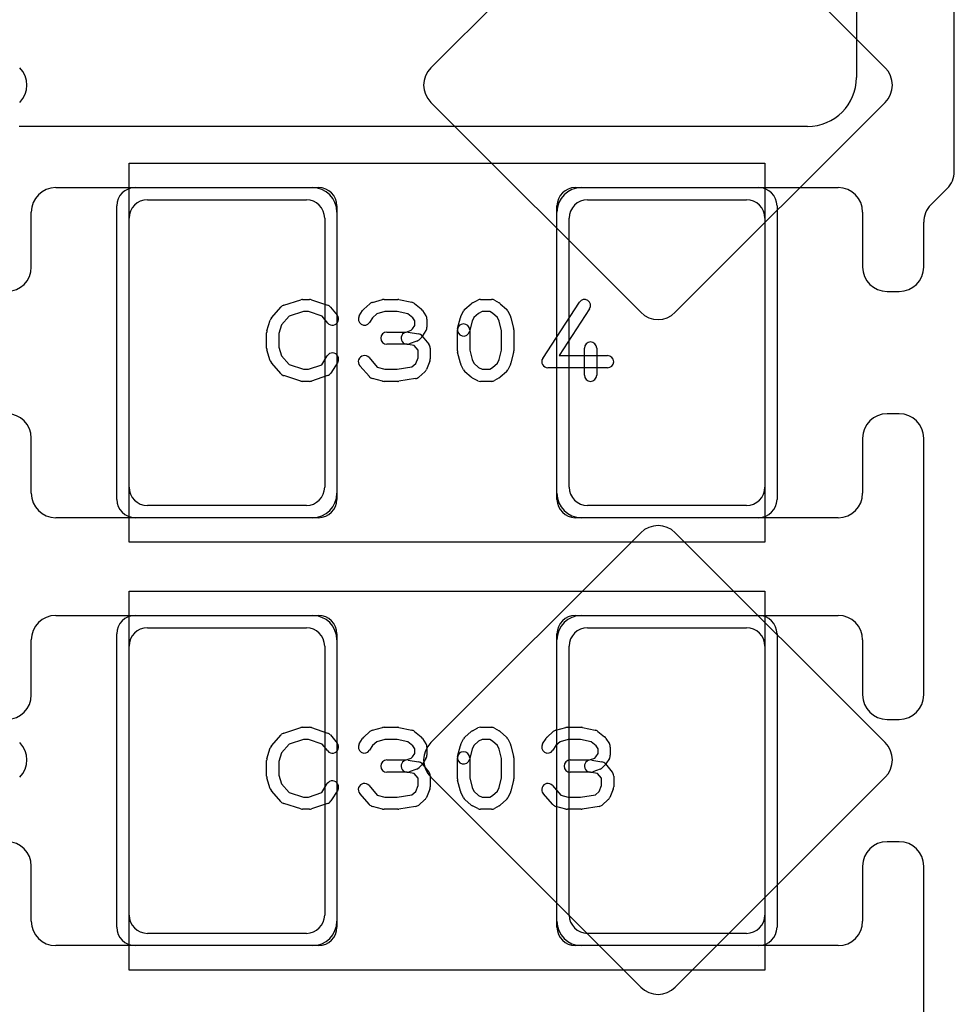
# Model space of a CAD drawing. Extents: x -3.2 to 23.2, y -0.5 to 25.
# Tile 10 of 22: x 10.9 to 14.8, y 4.7 to 8.7. Entities that reach past the tile are written whole.
import ezdxf

# ---------------------------------------------------------------- set-up
doc = ezdxf.new("R2010")
doc.units = 0
for name, color, linetype in [('L1', 3, 'CONTINUOUS'), ('L4', 3, 'CONTINUOUS'), ('MetalMask-A', 176, 'CONTINUOUS'), ('PartsArea-A', 111, 'CONTINUOUS'), ('PartsSilk-A', 221, 'CONTINUOUS'), ('Resist-A', 2, 'CONTINUOUS')]:
    doc.layers.add(name, color=color, linetype=linetype)

msp = doc.modelspace()

# ---------------------------------------------------------------- linework, layer by layer
at = {"layer": 'L1'}
for p, q in [((14.35, 11.46716), (14.35, 8.5)), ((14.75, 8.11642), (14.75, 10.625)), ((14.15, 8.3), (10.925, 8.3)), ((11.075, 8.05), (12.125, 8.05)), ((13.225, 8.05), (14.275, 8.05)), ((14.65429, 7.97929), (14.72071, 8.04571)), ((11.45, 8), (12.1, 8)), ((13.25, 8), (13.9, 8)), ((10.975, 7.725), (10.975, 7.95)), ((12.225, 7.95), (12.225, 6.8)), ((13.125, 6.8), (13.125, 7.95)), ((14.375, 7.95), (14.375, 7.725)), ((11.375, 6.825), (11.375, 7.925)), ((12.175, 7.925), (12.175, 6.825)), ((13.175, 6.825), (13.175, 7.925)), ((13.975, 7.925), (13.975, 6.825)), ((14.625, 7.725), (14.625, 7.90858)), ((14.475, 7.625), (14.525, 7.625)), ((14.525, 7.125), (14.475, 7.125)), ((10.975, 6.8), (10.975, 7.025)), ((14.375, 7.025), (14.375, 6.8)), ((14.625, 5.975), (14.625, 7.025)), ((12.1, 6.75), (11.45, 6.75)), ((13.9, 6.75), (13.25, 6.75)), ((12.125, 6.7), (11.075, 6.7)), ((14.275, 6.7), (13.225, 6.7)), ((11.075, 6.3), (12.125, 6.3)), ((13.225, 6.3), (14.275, 6.3)), ((11.45, 6.25), (12.1, 6.25)), ((13.25, 6.25), (13.9, 6.25)), ((10.975, 5.975), (10.975, 6.2)), ((11.375, 5.075), (11.375, 6.175)), ((12.175, 6.175), (12.175, 5.075)), ((12.225, 6.2), (12.225, 5.05)), ((13.125, 5.05), (13.125, 6.2)), ((13.175, 5.075), (13.175, 6.175)), ((13.975, 6.175), (13.975, 5.075)), ((14.375, 6.2), (14.375, 5.975)), ((14.475, 5.875), (14.525, 5.875)), ((14.525, 5.375), (14.475, 5.375)), ((10.975, 5.05), (10.975, 5.275)), ((14.375, 5.275), (14.375, 5.05)), ((14.625, 4.225), (14.625, 5.275)), ((12.1, 5), (11.45, 5)), ((13.9, 5), (13.25, 5)), ((12.125, 4.95), (11.075, 4.95)), ((14.275, 4.95), (13.225, 4.95))]:
    msp.add_line(p, q, dxfattribs=at)
for centre, radius, start, end in [((14.15, 8.5), 0.2, -90, 0), ((14.65, 8.11642), 0.1, -45, 0), ((11.075, 7.95), 0.1, 90, 180), ((12.125, 7.95), 0.1, 0, 90), ((13.225, 7.95), 0.1, 90, 180), ((14.275, 7.95), 0.1, 0, 90), ((11.45, 7.925), 0.075, 90, 180), ((12.1, 7.925), 0.075, 0, 90), ((13.25, 7.925), 0.075, 90, 180), ((13.9, 7.925), 0.075, 0, 90), ((14.725, 7.90858), 0.1, 135, 180), ((10.875, 7.725), 0.1, -90, 0), ((14.475, 7.725), 0.1, 180, -90), ((14.525, 7.725), 0.1, -90, 0), ((10.875, 7.025), 0.1, 0, 90), ((14.475, 7.025), 0.1, 90, 180), ((14.525, 7.025), 0.1, 0, 90), ((11.45, 6.825), 0.075, 180, -90), ((12.1, 6.825), 0.075, -90, 0), ((13.25, 6.825), 0.075, 180, -90), ((13.9, 6.825), 0.075, -90, 0), ((11.075, 6.8), 0.1, 180, -90), ((12.125, 6.8), 0.1, -90, 0), ((13.225, 6.8), 0.1, 180, -90), ((14.275, 6.8), 0.1, -90, 0), ((11.075, 6.2), 0.1, 90, 180), ((12.125, 6.2), 0.1, 0, 90), ((13.225, 6.2), 0.1, 90, 180), ((14.275, 6.2), 0.1, 0, 90), ((11.45, 6.175), 0.075, 90, 180), ((12.1, 6.175), 0.075, 0, 90), ((13.25, 6.175), 0.075, 90, 180), ((13.9, 6.175), 0.075, 0, 90), ((10.875, 5.975), 0.1, -90, 0), ((14.475, 5.975), 0.1, 180, -90), ((14.525, 5.975), 0.1, -90, 0), ((10.875, 5.275), 0.1, 0, 90), ((14.475, 5.275), 0.1, 90, 180), ((14.525, 5.275), 0.1, 0, 90), ((11.45, 5.075), 0.075, 180, -90), ((12.1, 5.075), 0.075, -90, 0), ((13.25, 5.075), 0.075, 180, -90), ((13.9, 5.075), 0.075, -90, 0), ((11.075, 5.05), 0.1, 180, -90), ((12.125, 5.05), 0.1, -90, 0), ((13.225, 5.05), 0.1, 180, -90), ((14.275, 5.05), 0.1, -90, 0)]:
    msp.add_arc(centre, radius, start, end, dxfattribs=at)
at = {"layer": 'L4'}
for p, q in [((13.46763, 9.3985), (12.60904, 8.53991)), ((14.46762, 8.53991), (13.60903, 9.3985)), ((12.60904, 8.39849), (13.46762, 7.53991)), ((13.60904, 7.53991), (14.46762, 8.39849)), ((13.46763, 6.6385), (12.60904, 5.77991)), ((14.46762, 5.77991), (13.60903, 6.6385)), ((12.60904, 5.63849), (13.46762, 4.77991)), ((13.60904, 4.77991), (14.46762, 5.63849))]:
    msp.add_line(p, q, dxfattribs=at)
for centre, radius, start, end in [((10.85691, 8.4692), 0.1, -45, 45), ((12.67975, 8.4692), 0.1, 135, -135), ((14.39691, 8.4692), 0.1, -45, 45), ((13.53833, 7.61062), 0.1, -135, -45), ((13.53833, 6.5678), 0.09998, 45, 135), ((10.85691, 5.7092), 0.1, -45, 45), ((12.67975, 5.7092), 0.1, 135, -135), ((14.39691, 5.7092), 0.1, -45, 45), ((13.53833, 4.85062), 0.1, -135, -45)]:
    msp.add_arc(centre, radius, start, end, dxfattribs=at)
at = {"layer": 'MetalMask-A'}
for p, q in [((11.45, 8), (12.1, 8)), ((13.25, 8), (13.9, 8)), ((11.375, 6.825), (11.375, 7.925)), ((12.175, 7.925), (12.175, 6.825)), ((13.175, 6.825), (13.175, 7.925)), ((13.975, 7.925), (13.975, 6.825)), ((12.1, 6.75), (11.45, 6.75)), ((13.9, 6.75), (13.25, 6.75)), ((11.45, 6.25), (12.1, 6.25)), ((13.25, 6.25), (13.9, 6.25)), ((11.375, 5.075), (11.375, 6.175)), ((12.175, 6.175), (12.175, 5.075)), ((13.175, 5.075), (13.175, 6.175)), ((13.975, 6.175), (13.975, 5.075)), ((12.1, 5), (11.45, 5)), ((13.9, 5), (13.25, 5))]:
    msp.add_line(p, q, dxfattribs=at)
for centre, start, end in [((11.45, 7.925), 90, 180), ((12.1, 7.925), 0, 90), ((13.25, 7.925), 90, 180), ((13.9, 7.925), 0, 90), ((11.45, 6.825), 180, -90), ((12.1, 6.825), -90, 0), ((13.25, 6.825), 180, -90), ((13.9, 6.825), -90, 0), ((11.45, 6.175), 90, 180), ((12.1, 6.175), 0, 90), ((13.25, 6.175), 90, 180), ((13.9, 6.175), 0, 90), ((11.45, 5.075), 180, -90), ((12.1, 5.075), -90, 0), ((13.25, 5.075), 180, -90), ((13.9, 5.075), -90, 0)]:
    msp.add_arc(centre, 0.075, start, end, dxfattribs=at)
at = {"layer": 'PartsArea-A'}
for p, q in [((11.375, 6.6), (11.375, 8.15)), ((11.375, 8.15), (13.975, 8.15)), ((13.975, 8.15), (13.975, 6.6)), ((13.975, 6.6), (11.375, 6.6)), ((11.375, 4.85), (11.375, 6.4)), ((11.375, 6.4), (13.975, 6.4)), ((13.975, 6.4), (13.975, 4.85)), ((13.975, 4.85), (11.375, 4.85))]:
    msp.add_line(p, q, dxfattribs=at)
at = {"layer": 'PartsSilk-A'}
for p, q in [((12.00766, 7.56918), (12.0771, 7.5914)), ((12.08472, 7.59259), (12.1125, 7.59259)), ((12.1204, 7.59131), (12.18707, 7.56909)), ((12.33478, 7.55295), (12.35978, 7.57517)), ((12.36995, 7.58064), (12.41162, 7.59175)), ((12.41806, 7.59259), (12.47361, 7.59259)), ((12.47876, 7.59205), (12.53154, 7.58094)), ((12.54201, 7.576), (12.56979, 7.55378)), ((12.74867, 7.55295), (12.77367, 7.57517)), ((12.7791, 7.57884), (12.80132, 7.58995)), ((12.8125, 7.59259), (12.85694, 7.59259)), ((12.86934, 7.5893), (12.88879, 7.57819)), ((12.893, 7.57517), (12.918, 7.55295)), ((13.06657, 7.35163), (13.21657, 7.58126)), ((11.95758, 7.51739), (11.99647, 7.56183)), ((12.08862, 7.54259), (12.02952, 7.52368)), ((12.10844, 7.54259), (12.08862, 7.54259)), ((12.16452, 7.5239), (12.10844, 7.54259)), ((12.19838, 7.56137), (12.22615, 7.52804)), ((12.3163, 7.52529), (12.33019, 7.54751)), ((12.38856, 7.53385), (12.37068, 7.51796)), ((12.42134, 7.54259), (12.38856, 7.53385)), ((12.47101, 7.54259), (12.42134, 7.54259)), ((12.51542, 7.53324), (12.47101, 7.54259)), ((12.53523, 7.5174), (12.51542, 7.53324)), ((12.57537, 7.54751), (12.58926, 7.52529)), ((12.73181, 7.52322), (12.74292, 7.54544)), ((12.80442, 7.5356), (12.78549, 7.51877)), ((12.8184, 7.54259), (12.80442, 7.5356)), ((12.8503, 7.54259), (12.8184, 7.54259)), ((12.86173, 7.53606), (12.8503, 7.54259)), ((12.88118, 7.51877), (12.86173, 7.53606)), ((12.92375, 7.54544), (12.93486, 7.52322)), ((13.25843, 7.55392), (13.13369, 7.36296)), ((11.93864, 7.46394), (11.95253, 7.50839)), ((12.02952, 7.52368), (11.99868, 7.48844)), ((12.18773, 7.49604), (12.16452, 7.5239)), ((12.37068, 7.51796), (12.3587, 7.49879)), ((12.54306, 7.50487), (12.53523, 7.5174)), ((12.54306, 7.48587), (12.54306, 7.50487)), ((12.59306, 7.51204), (12.59306, 7.4787)), ((12.71881, 7.47365), (12.72992, 7.5181)), ((12.77776, 7.50331), (12.76731, 7.46153)), ((12.78549, 7.51877), (12.77776, 7.50331)), ((12.88891, 7.50331), (12.88118, 7.51877)), ((12.89861, 7.46451), (12.88891, 7.50331)), ((12.93675, 7.5181), (12.94786, 7.47365)), ((11.9375, 7.39352), (11.9375, 7.45648)), ((11.99868, 7.48844), (11.9875, 7.45266)), ((11.9875, 7.45266), (11.9875, 7.39734)), ((12.42917, 7.45926), (12.5081, 7.45926)), ((12.5081, 7.45926), (12.5293, 7.46697)), ((12.51688, 7.45887), (12.55855, 7.45146)), ((12.5293, 7.46697), (12.53448, 7.47215)), ((12.53448, 7.47215), (12.54306, 7.48587)), ((12.58926, 7.46545), (12.57537, 7.44323)), ((12.71806, 7.38241), (12.71806, 7.46759)), ((12.76806, 7.46759), (12.76806, 7.38549)), ((12.89861, 7.38549), (12.89861, 7.46451)), ((12.94861, 7.46759), (12.94861, 7.38241)), ((12.5125, 7.40926), (12.42917, 7.40926)), ((12.54081, 7.40383), (12.50812, 7.40965)), ((12.5516, 7.42187), (12.52104, 7.41076)), ((12.57185, 7.4388), (12.56074, 7.42769)), ((12.57338, 7.44285), (12.60115, 7.40952)), ((11.95253, 7.34161), (11.93864, 7.38606)), ((11.9875, 7.39734), (11.99868, 7.36156)), ((12.55694, 7.38447), (12.54081, 7.40383)), ((12.55694, 7.35407), (12.55694, 7.38447)), ((12.60694, 7.39352), (12.60694, 7.34907)), ((12.72992, 7.3319), (12.71881, 7.37635)), ((12.76806, 7.38549), (12.77776, 7.34669)), ((12.88891, 7.34669), (12.89861, 7.38549)), ((12.94786, 7.37635), (12.93675, 7.3319)), ((13.2375, 7.28241), (13.2375, 7.39352)), ((13.2875, 7.39352), (13.2875, 7.28241)), ((11.99647, 7.28817), (11.95758, 7.33261)), ((11.99868, 7.36156), (12.02952, 7.32632)), ((12.16273, 7.3255), (12.18574, 7.36232)), ((12.22814, 7.33582), (12.20037, 7.29138)), ((12.35631, 7.35442), (12.39019, 7.31571)), ((12.53191, 7.31705), (12.54718, 7.33063)), ((12.54718, 7.33063), (12.55694, 7.35407)), ((12.60502, 7.33946), (12.59114, 7.30613)), ((12.77776, 7.34669), (12.78549, 7.33123)), ((12.78549, 7.33123), (12.80442, 7.3144)), ((12.86173, 7.31394), (12.88118, 7.33123)), ((12.88118, 7.33123), (12.88891, 7.34669)), ((13.13369, 7.36296), (13.33194, 7.36296)), ((12.02952, 7.32632), (12.08862, 7.30741)), ((12.08862, 7.30741), (12.10844, 7.30741)), ((12.10844, 7.30741), (12.16273, 7.3255)), ((12.35758, 7.27706), (12.31869, 7.3215)), ((12.39019, 7.31571), (12.42134, 7.30741)), ((12.42134, 7.30741), (12.47162, 7.30741)), ((12.47162, 7.30741), (12.53191, 7.31705)), ((12.58467, 7.29705), (12.55967, 7.27483)), ((12.74292, 7.30456), (12.73181, 7.32678)), ((12.77367, 7.27483), (12.74867, 7.29705)), ((12.80442, 7.3144), (12.8184, 7.30741)), ((12.8184, 7.30741), (12.8503, 7.30741)), ((12.8503, 7.30741), (12.86173, 7.31394)), ((12.918, 7.29705), (12.893, 7.27483)), ((12.93486, 7.32678), (12.92375, 7.30456)), ((13.33194, 7.31296), (13.0875, 7.31296)), ((12.0771, 7.2586), (12.00766, 7.28082)), ((12.1125, 7.25741), (12.08472, 7.25741)), ((12.18707, 7.28091), (12.1204, 7.25869)), ((12.41162, 7.25825), (12.36995, 7.26936)), ((12.47361, 7.25741), (12.41806, 7.25741)), ((12.54701, 7.26883), (12.47756, 7.25772)), ((12.80132, 7.26005), (12.7791, 7.27116)), ((12.85694, 7.25741), (12.8125, 7.25741)), ((12.88879, 7.27181), (12.86934, 7.2607)), ((12.00766, 5.81918), (12.0771, 5.8414)), ((12.08472, 5.84259), (12.1125, 5.84259)), ((12.1204, 5.84131), (12.18707, 5.81909)), ((12.36995, 5.83064), (12.41162, 5.84175)), ((12.41806, 5.84259), (12.47361, 5.84259)), ((12.47876, 5.84205), (12.53154, 5.83094)), ((12.7791, 5.82884), (12.80132, 5.83995)), ((12.8125, 5.84259), (12.85694, 5.84259)), ((12.86934, 5.8393), (12.88879, 5.82819)), ((13.11995, 5.83064), (13.16162, 5.84175)), ((13.16806, 5.84259), (13.22361, 5.84259)), ((13.22876, 5.84205), (13.28154, 5.83094)), ((11.95758, 5.76739), (11.99647, 5.81183)), ((12.19838, 5.81137), (12.22615, 5.77804)), ((12.33478, 5.80295), (12.35978, 5.82517)), ((12.54201, 5.826), (12.56979, 5.80378)), ((12.74867, 5.80295), (12.77367, 5.82517)), ((12.893, 5.82517), (12.918, 5.80295)), ((13.08478, 5.80295), (13.10978, 5.82517)), ((13.29201, 5.826), (13.31979, 5.80378)), ((11.93864, 5.71394), (11.95253, 5.75839)), ((12.02952, 5.77368), (11.99868, 5.73844)), ((12.08862, 5.79259), (12.02952, 5.77368)), ((12.10844, 5.79259), (12.08862, 5.79259)), ((12.16452, 5.7739), (12.10844, 5.79259)), ((12.18773, 5.74604), (12.16452, 5.7739)), ((12.3163, 5.77529), (12.33019, 5.79751)), ((12.37068, 5.76796), (12.3587, 5.74879)), ((12.38856, 5.78385), (12.37068, 5.76796)), ((12.42134, 5.79259), (12.38856, 5.78385)), ((12.47101, 5.79259), (12.42134, 5.79259)), ((12.51542, 5.78324), (12.47101, 5.79259)), ((12.53523, 5.7674), (12.51542, 5.78324)), ((12.54306, 5.75487), (12.53523, 5.7674)), ((12.57537, 5.79751), (12.58926, 5.77529)), ((12.59306, 5.76204), (12.59306, 5.7287)), ((12.71881, 5.72365), (12.72992, 5.7681)), ((12.73181, 5.77322), (12.74292, 5.79544)), ((12.78549, 5.76877), (12.77776, 5.75331)), ((12.80442, 5.7856), (12.78549, 5.76877)), ((12.8184, 5.79259), (12.80442, 5.7856)), ((12.8503, 5.79259), (12.8184, 5.79259)), ((12.86173, 5.78606), (12.8503, 5.79259)), ((12.88118, 5.76877), (12.86173, 5.78606)), ((12.88891, 5.75331), (12.88118, 5.76877)), ((12.92375, 5.79544), (12.93486, 5.77322)), ((12.93675, 5.7681), (12.94786, 5.72365)), ((13.0663, 5.77529), (13.08019, 5.79751)), ((13.12068, 5.76796), (13.1087, 5.74879)), ((13.13856, 5.78385), (13.12068, 5.76796)), ((13.17134, 5.79259), (13.13856, 5.78385)), ((13.22101, 5.79259), (13.17134, 5.79259)), ((13.26542, 5.78324), (13.22101, 5.79259)), ((13.28523, 5.7674), (13.26542, 5.78324)), ((13.29306, 5.75487), (13.28523, 5.7674)), ((13.32537, 5.79751), (13.33926, 5.77529)), ((13.34306, 5.76204), (13.34306, 5.7287)), ((11.99868, 5.73844), (11.9875, 5.70266)), ((12.5293, 5.71697), (12.53448, 5.72215)), ((12.53448, 5.72215), (12.54306, 5.73587)), ((12.54306, 5.73587), (12.54306, 5.75487)), ((12.77776, 5.75331), (12.76731, 5.71153)), ((12.89861, 5.71451), (12.88891, 5.75331)), ((13.2793, 5.71697), (13.28448, 5.72215)), ((13.28448, 5.72215), (13.29306, 5.73587)), ((13.29306, 5.73587), (13.29306, 5.75487)), ((11.9375, 5.64352), (11.9375, 5.70648)), ((11.9875, 5.70266), (11.9875, 5.64734)), ((12.42917, 5.70926), (12.5081, 5.70926)), ((12.5081, 5.70926), (12.5293, 5.71697)), ((12.51688, 5.70887), (12.55855, 5.70146)), ((12.57185, 5.6888), (12.56074, 5.67769)), ((12.57338, 5.69285), (12.60115, 5.65952)), ((12.58926, 5.71545), (12.57537, 5.69323)), ((12.71806, 5.63241), (12.71806, 5.71759)), ((12.76806, 5.71759), (12.76806, 5.63549)), ((12.89861, 5.63549), (12.89861, 5.71451)), ((12.94861, 5.71759), (12.94861, 5.63241)), ((13.17917, 5.70926), (13.2581, 5.70926)), ((13.2581, 5.70926), (13.2793, 5.71697)), ((13.26688, 5.70887), (13.30855, 5.70146)), ((13.32185, 5.6888), (13.31074, 5.67769)), ((13.32338, 5.69285), (13.35115, 5.65952)), ((13.33926, 5.71545), (13.32537, 5.69323)), ((11.9875, 5.64734), (11.99868, 5.61156)), ((12.5125, 5.65926), (12.42917, 5.65926)), ((12.54081, 5.65383), (12.50812, 5.65965)), ((12.5516, 5.67187), (12.52104, 5.66076)), ((12.55694, 5.63447), (12.54081, 5.65383)), ((12.60694, 5.64352), (12.60694, 5.59907)), ((13.2625, 5.65926), (13.17917, 5.65926)), ((13.29081, 5.65383), (13.25812, 5.65965)), ((13.3016, 5.67187), (13.27104, 5.66076)), ((13.30694, 5.63447), (13.29081, 5.65383)), ((13.35694, 5.64352), (13.35694, 5.59907)), ((11.95253, 5.59161), (11.93864, 5.63606)), ((11.99868, 5.61156), (12.02952, 5.57632)), ((12.16273, 5.5755), (12.18574, 5.61232)), ((12.35631, 5.60442), (12.39019, 5.56571)), ((12.54718, 5.58063), (12.55694, 5.60407)), ((12.55694, 5.60407), (12.55694, 5.63447)), ((12.72992, 5.5819), (12.71881, 5.62635)), ((12.76806, 5.63549), (12.77776, 5.59669)), ((12.88891, 5.59669), (12.89861, 5.63549)), ((12.94786, 5.62635), (12.93675, 5.5819)), ((13.10631, 5.60442), (13.14019, 5.56571)), ((13.29718, 5.58063), (13.30694, 5.60407)), ((13.30694, 5.60407), (13.30694, 5.63447)), ((11.99647, 5.53817), (11.95758, 5.58261)), ((12.02952, 5.57632), (12.08862, 5.55741)), ((12.08862, 5.55741), (12.10844, 5.55741)), ((12.10844, 5.55741), (12.16273, 5.5755)), ((12.22814, 5.58582), (12.20037, 5.54138)), ((12.35758, 5.52706), (12.31869, 5.5715)), ((12.39019, 5.56571), (12.42134, 5.55741)), ((12.42134, 5.55741), (12.47162, 5.55741)), ((12.47162, 5.55741), (12.53191, 5.56705)), ((12.53191, 5.56705), (12.54718, 5.58063)), ((12.60502, 5.58946), (12.59114, 5.55613)), ((12.74292, 5.55456), (12.73181, 5.57678)), ((12.77776, 5.59669), (12.78549, 5.58123)), ((12.78549, 5.58123), (12.80442, 5.5644)), ((12.80442, 5.5644), (12.8184, 5.55741)), ((12.8184, 5.55741), (12.8503, 5.55741)), ((12.8503, 5.55741), (12.86173, 5.56394)), ((12.86173, 5.56394), (12.88118, 5.58123)), ((12.88118, 5.58123), (12.88891, 5.59669)), ((12.93486, 5.57678), (12.92375, 5.55456)), ((13.10758, 5.52706), (13.06869, 5.5715)), ((13.14019, 5.56571), (13.17134, 5.55741)), ((13.17134, 5.55741), (13.22162, 5.55741)), ((13.22162, 5.55741), (13.28191, 5.56705)), ((13.28191, 5.56705), (13.29718, 5.58063)), ((13.35502, 5.58946), (13.34114, 5.55613)), ((12.0771, 5.5086), (12.00766, 5.53082)), ((12.18707, 5.53091), (12.1204, 5.50869)), ((12.41162, 5.50825), (12.36995, 5.51936)), ((12.54701, 5.51883), (12.47756, 5.50772)), ((12.58467, 5.54705), (12.55967, 5.52483)), ((12.77367, 5.52483), (12.74867, 5.54705)), ((12.80132, 5.51005), (12.7791, 5.52116)), ((12.88879, 5.52181), (12.86934, 5.5107)), ((12.918, 5.54705), (12.893, 5.52483)), ((13.16162, 5.50825), (13.11995, 5.51936)), ((13.29701, 5.51883), (13.22756, 5.50772)), ((13.33467, 5.54705), (13.30967, 5.52483)), ((12.1125, 5.50741), (12.08472, 5.50741)), ((12.47361, 5.50741), (12.41806, 5.50741)), ((12.85694, 5.50741), (12.8125, 5.50741)), ((13.22361, 5.50741), (13.16806, 5.50741))]:
    msp.add_line(p, q, dxfattribs=at)
for centre, start, end in [((12.08472, 7.56759), 90, 107.74642), ((12.1125, 7.56759), 71.57954, 90), ((12.37639, 7.55648), 104.92551, 131.63069), ((12.41806, 7.56759), 90, 104.92885), ((12.47361, 7.56759), 78.11016, 90), ((12.52639, 7.55648), 51.33303, 78.11298), ((12.79028, 7.55648), 116.56505, 131.62783), ((12.8125, 7.56759), 90, 116.56505), ((12.85694, 7.56759), 60.26649, 90), ((12.87639, 7.55648), 48.37217, 60.26649), ((13.2375, 7.56759), -33.14974, 146.84644), ((12.01528, 7.54537), 107.74642, 138.81192), ((12.17917, 7.54537), 39.7909, 71.57954), ((12.35139, 7.53426), 131.62783, 147.98998), ((12.55417, 7.53426), 32.00538, 51.34522), ((12.76528, 7.53426), 131.62783, 153.43495), ((12.90139, 7.53426), 26.56505, 48.37217), ((11.97639, 7.50093), 138.81192, 162.63777), ((12.20694, 7.51204), -140.2091, 39.8005), ((12.3375, 7.51204), 147.99462, -32.01002), ((12.56806, 7.51204), 0, 32.01002), ((12.74306, 7.46759), 0, 180), ((12.75417, 7.51204), 153.43495, 165.96932), ((12.9125, 7.51204), 14.03068, 26.56505), ((11.9625, 7.45648), 162.63777, 180), ((12.42917, 7.43426), 90, -90), ((12.5125, 7.43426), 79.90837, -100.08326), ((12.55417, 7.42685), 39.7909, 79.91674), ((12.56806, 7.4787), -32.00538, 0), ((12.74306, 7.46759), 165.96932, -14.03321), ((12.92361, 7.46759), 0, 14.03068), ((12.5125, 7.43426), -90, -70.02141), ((12.54306, 7.44537), -70.02864, -45), ((12.55417, 7.45648), -45, -32.01002), ((12.58194, 7.39352), 0, 39.8005), ((13.2625, 7.39352), 0, 180), ((11.9625, 7.39352), 180, -162.63777), ((12.20694, 7.34907), -32.00538, 147.99925), ((12.74306, 7.38241), 180, -165.96932), ((12.92361, 7.38241), -14.03068, 0), ((11.97639, 7.34907), -162.63777, -138.81192), ((12.3375, 7.33796), 41.18808, -138.81042), ((12.58194, 7.34907), -22.60576, 0), ((12.75417, 7.33796), -165.96932, -153.43495), ((12.9125, 7.33796), -26.56505, -14.03068), ((13.0875, 7.33796), 146.85026, -90), ((13.33194, 7.33796), -90, 90), ((12.17917, 7.30463), -71.57954, -32.00538), ((12.56806, 7.31574), -48.37217, -22.60888), ((12.76528, 7.31574), -153.43495, -131.62783), ((12.90139, 7.31574), -48.37217, -26.56505), ((12.01528, 7.30463), -138.81192, -107.74642), ((12.08472, 7.28241), -107.74642, -90), ((12.1125, 7.28241), -90, -71.57954), ((12.37639, 7.29352), -138.81192, -104.92885), ((12.41806, 7.28241), -104.92551, -90), ((12.47361, 7.28241), -90, -80.91133), ((12.54306, 7.29352), -80.91063, -48.36931), ((12.79028, 7.29352), -131.62783, -116.56505), ((12.8125, 7.28241), -116.56505, -90), ((12.85694, 7.28241), -90, -60.26649), ((12.87639, 7.29352), -60.26649, -48.37217), ((13.2625, 7.28241), 180, 0), ((12.08472, 5.81759), 90, 107.74642), ((12.1125, 5.81759), 71.57954, 90), ((12.41806, 5.81759), 90, 104.92885), ((12.47361, 5.81759), 78.11016, 90), ((12.8125, 5.81759), 90, 116.56505), ((12.85694, 5.81759), 60.26649, 90), ((13.16806, 5.81759), 90, 104.92885), ((13.22361, 5.81759), 78.11016, 90), ((12.01528, 5.79537), 107.74642, 138.81192), ((12.17917, 5.79537), 39.7909, 71.57954), ((12.35139, 5.78426), 131.62783, 147.98998), ((12.37639, 5.80648), 104.92551, 131.63069), ((12.52639, 5.80648), 51.33303, 78.11298), ((12.55417, 5.78426), 32.00538, 51.34522), ((12.76528, 5.78426), 131.62783, 153.43495), ((12.79028, 5.80648), 116.56505, 131.62783), ((12.87639, 5.80648), 48.37217, 60.26649), ((12.90139, 5.78426), 26.56505, 48.37217), ((13.10139, 5.78426), 131.62783, 147.98998), ((13.12639, 5.80648), 104.92551, 131.63069), ((13.27639, 5.80648), 51.33303, 78.11298), ((13.30417, 5.78426), 32.00538, 51.34522), ((11.97639, 5.75093), 138.81192, 162.63777), ((12.20694, 5.76204), -140.2091, 39.8005), ((12.3375, 5.76204), 147.99462, -32.01002), ((12.56806, 5.76204), 0, 32.01002), ((12.75417, 5.76204), 153.43495, 165.96932), ((12.9125, 5.76204), 14.03068, 26.56505), ((13.0875, 5.76204), 147.99462, -32.01002), ((13.31806, 5.76204), 0, 32.01002), ((12.56806, 5.7287), -32.00538, 0), ((12.74306, 5.71759), 0, 180), ((12.74306, 5.71759), 165.96932, -14.03321), ((12.92361, 5.71759), 0, 14.03068), ((13.31806, 5.7287), -32.00538, 0), ((11.9625, 5.70648), 162.63777, 180), ((12.42917, 5.68426), 90, -90), ((12.5125, 5.68426), 79.90837, -100.08326), ((12.54306, 5.69537), -70.02864, -45), ((12.55417, 5.67685), 39.7909, 79.91674), ((12.55417, 5.70648), -45, -32.01002), ((13.17917, 5.68426), 90, -90), ((13.2625, 5.68426), 79.90837, -100.08326), ((13.29306, 5.69537), -70.02864, -45), ((13.30417, 5.67685), 39.7909, 79.91674), ((13.30417, 5.70648), -45, -32.01002), ((11.9625, 5.64352), 180, -162.63777), ((12.5125, 5.68426), -90, -70.02141), ((12.58194, 5.64352), 0, 39.8005), ((13.2625, 5.68426), -90, -70.02141), ((13.33194, 5.64352), 0, 39.8005), ((12.20694, 5.59907), -32.00538, 147.99925), ((12.3375, 5.58796), 41.18808, -138.81042), ((12.58194, 5.59907), -22.60576, 0), ((12.74306, 5.63241), 180, -165.96932), ((12.92361, 5.63241), -14.03068, 0), ((13.0875, 5.58796), 41.18808, -138.81042), ((13.33194, 5.59907), -22.60576, 0), ((11.97639, 5.59907), -162.63777, -138.81192), ((12.75417, 5.58796), -165.96932, -153.43495), ((12.9125, 5.58796), -26.56505, -14.03068), ((12.01528, 5.55463), -138.81192, -107.74642), ((12.17917, 5.55463), -71.57954, -32.00538), ((12.37639, 5.54352), -138.81192, -104.92885), ((12.54306, 5.54352), -80.91063, -48.36931), ((12.56806, 5.56574), -48.37217, -22.60888), ((12.76528, 5.56574), -153.43495, -131.62783), ((12.79028, 5.54352), -131.62783, -116.56505), ((12.87639, 5.54352), -60.26649, -48.37217), ((12.90139, 5.56574), -48.37217, -26.56505), ((13.12639, 5.54352), -138.81192, -104.92885), ((13.29306, 5.54352), -80.91063, -48.36931), ((13.31806, 5.56574), -48.37217, -22.60888), ((12.08472, 5.53241), -107.74642, -90), ((12.1125, 5.53241), -90, -71.57954), ((12.41806, 5.53241), -104.92551, -90), ((12.47361, 5.53241), -90, -80.91133), ((12.8125, 5.53241), -116.56505, -90), ((12.85694, 5.53241), -90, -60.26649), ((13.16806, 5.53241), -104.92551, -90), ((13.22361, 5.53241), -90, -80.91133)]:
    msp.add_arc(centre, 0.025, start, end, dxfattribs=at)
at = {"layer": 'Resist-A'}
for p, q in [((11.4, 8.05), (12.15, 8.05)), ((13.2, 8.05), (13.95, 8.05)), ((11.325, 6.775), (11.325, 7.975)), ((12.225, 7.975), (12.225, 6.775)), ((13.125, 6.775), (13.125, 7.975)), ((14.025, 7.975), (14.025, 6.775)), ((12.15, 6.7), (11.4, 6.7)), ((13.95, 6.7), (13.2, 6.7)), ((11.4, 6.3), (12.15, 6.3)), ((13.2, 6.3), (13.95, 6.3)), ((11.325, 5.025), (11.325, 6.225)), ((12.225, 6.225), (12.225, 5.025)), ((13.125, 5.025), (13.125, 6.225)), ((14.025, 6.225), (14.025, 5.025)), ((12.15, 4.95), (11.4, 4.95)), ((13.95, 4.95), (13.2, 4.95))]:
    msp.add_line(p, q, dxfattribs=at)
for centre, start, end in [((11.4, 7.975), 90, 180), ((12.15, 7.975), 0, 90), ((13.2, 7.975), 90, 180), ((13.95, 7.975), 0, 90), ((11.4, 6.775), 180, -90), ((12.15, 6.775), -90, 0), ((13.2, 6.775), 180, -90), ((13.95, 6.775), -90, 0), ((11.4, 6.225), 90, 180), ((12.15, 6.225), 0, 90), ((13.2, 6.225), 90, 180), ((13.95, 6.225), 0, 90), ((11.4, 5.025), 180, -90), ((12.15, 5.025), -90, 0), ((13.2, 5.025), 180, -90), ((13.95, 5.025), -90, 0)]:
    msp.add_arc(centre, 0.075, start, end, dxfattribs=at)

doc.saveas('drawing.dxf')
